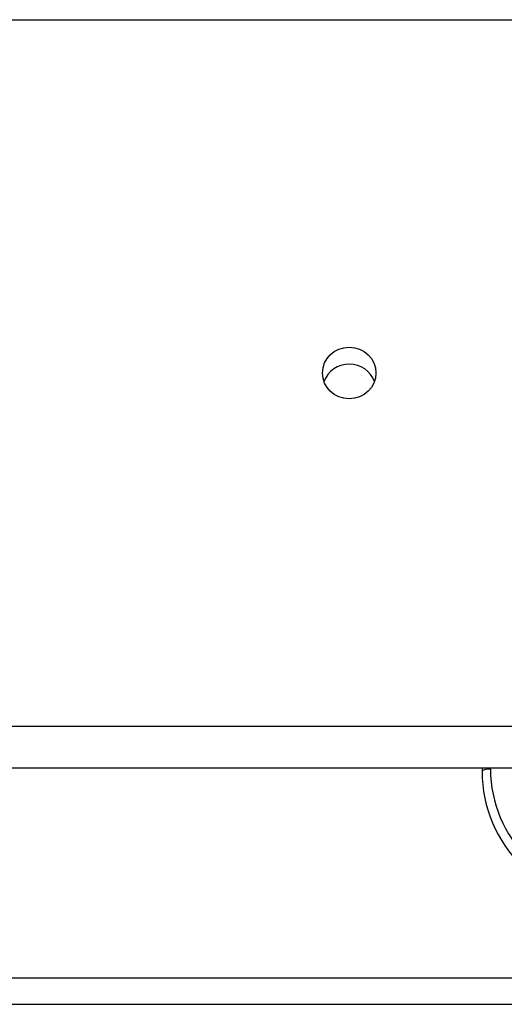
# Model space of a CAD drawing. Header units: inches. Extents: x 56.1 to 140.1, y 34.7 to 67.
# Tile 49 of 60: x 129.8 to 131.6, y 40.1 to 43.8. Entities that reach past the tile are written whole.
import ezdxf

# ---------------------------------------------------------------- set-up
doc = ezdxf.new("R2010")
doc.units = ezdxf.units.IN
doc.header["$MEASUREMENT"] = 0
doc.layers.add('Visible Edges(ANSI)', color=7, linetype='Continuous', lineweight=25)
doc.layers.add('Visible Tangent Edges(ANSI)', color=7, linetype='Continuous', lineweight=25)

msp = doc.modelspace()

# ---------------------------------------------------------------- linework, layer by layer
at = {"layer": 'Visible Edges(ANSI)'}
for p, q in [((138.5628, 41.0071), (98.9289, 41.0071)), ((131.5628, 41.0071), (131.5628, 40.9948)), ((105.6878, 40.1179), (133.9378, 40.1179))]:
    msp.add_line(p, q, dxfattribs=at)
msp.add_arc((132.0628, 40.9948), 0.5, 180, 270, dxfattribs=at)
msp.add_ellipse((131.0628, 42.4936), major_axis=(-0.1005, 0), ratio=0.966998, dxfattribs=at)
msp.add_ellipse((131.0628, 42.4299), major_axis=(0.1005, 0), ratio=0.966998, start_param=0.333879, end_param=2.807714, dxfattribs=at)
at = {"layer": 'Visible Tangent Edges(ANSI)'}
for p, q in [((98.9289, 43.8232), (138.5628, 43.8232)), ((138.5628, 41.1639), (98.9289, 41.1639)), ((131.5943, 41.0028), (131.5943, 41.0071)), ((105.6878, 40.2169), (133.9378, 40.2169))]:
    msp.add_line(p, q, dxfattribs=at)
msp.add_arc((132.0628, 41.0028), 0.4685, 180, 270, dxfattribs=at)
msp.add_ellipse((131.5943, 40.9948), major_axis=(-0.0315, 0), ratio=0.254784, start_param=4.712389, end_param=6.283185, dxfattribs=at)

doc.saveas('drawing.dxf')
